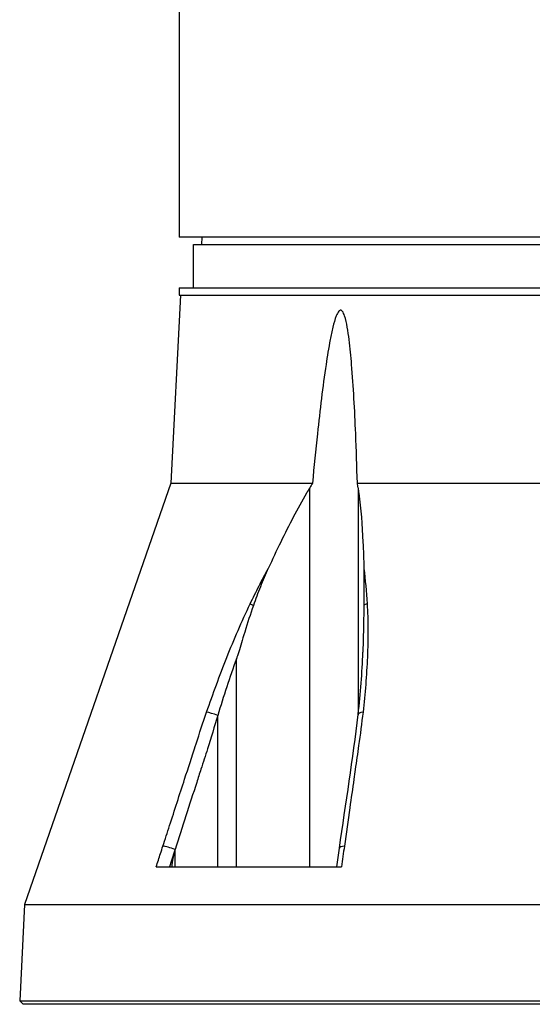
# Model space of a CAD drawing. Header units: millimetres. Extents: x 0 to 4378, y 0 to 2376.
# Tile 127 of 224: x 2155 to 2226, y 660 to 796. Entities that reach past the tile are written whole.
import ezdxf

# ---------------------------------------------------------------- set-up
doc = ezdxf.new("R2010")
doc.units = ezdxf.units.MM
doc.header["$LTSCALE"] = 0.2

# ---------------------------------------------------------------- blocks, each defined once
blk = doc.blocks.new('Blk$A01R1-4W24F')
for p, q in [((-76, 197), (-76, 106)), ((76, 106), (-76, 106)), ((-74, 105), (74, 105)), ((-74, 99), (-74, 105)), ((-72.87, 106), (-72.89, 105)), ((-75.79, 98), (-77.15, 72.03)), ((-76, 99), (76, 99)), ((-76, 99), (-76, 98)), ((-76, 98), (76, 98)), ((-77.15, 72.03), (-97.38, 13.79)), ((-77.15, 72.03), (-57.57, 72.03)), ((-57.95, 19), (-57.95, 71.39)), ((-51.36, 72.03), (0, 72.03)), ((-51.26, 71.39), (-51.26, 40.02)), ((-50.1, 56.68), (-50.1, 56.68)), ((-68.07, 19), (-68.07, 47.76)), ((-70.65, 19), (-70.65, 39.92)), ((-70.65, 39.92), (-70.65, 39.92)), ((-51.26, 35.22), (-51.26, 35.22)), ((-76.56, 19), (-76.56, 21.4)), ((-79.15, 19), (-53.55, 19)), ((-97.38, 13.79), (-98.02, 0.5)), ((-97.38, 13.79), (-20.5, 13.79)), ((-98.02, 0.5), (-97.55, 0)), ((-98.02, 0.5), (98.02, 0.5)), ((97.55, 0), (-97.55, 0)), ((-91.39, 0), (-91.39, 0)), ((-79.42, 0), (-79.42, 0)), ((-58.49, 0), (-58.49, 0)), ((-58.41, 0), (-58.41, 0))]:
    blk.add_line(p, q)
for centre, major_axis, ratio, start_param, end_param in [((-65.04, 54.86), (-1.35, 0.65), 0.052115, 0.606922, 1.057336), ((-49.43, 54.96), (-1.21, -0.17), 0.427905, 5.153147, 5.671042), ((-71.03, 39.88), (-1.42, 0.49), 0.108063, 4.484638, 5.706473), ((-49.77, 39.88), (-1.49, 0.17), 0.323016, 5.32621, 6.283184), ((-77.06, 21.37), (-1.43, 0.46), 0.133958, 4.398396, 5.717837), ((-52.35, 21.37), (-1.49, 0.21), 0.304914, 5.321029, 6.283185)]:
    blk.add_ellipse(centre, major_axis=major_axis, ratio=ratio, start_param=start_param, end_param=end_param)
for points, knots in [([(-51.36, 72.03), (-51.43, 74.33), (-51.5, 76.6), (-51.73, 82.12), (-51.89, 85.32), (-52.24, 89.51), (-52.35, 90.69), (-52.57, 92.43), (-52.65, 93), (-52.85, 94.11), (-52.96, 94.64), (-53.2, 95.36), (-53.3, 95.62), (-53.47, 95.81), (-53.51, 95.85), (-53.59, 95.9), (-53.63, 95.91), (-53.71, 95.91), (-53.75, 95.9), (-53.84, 95.85), (-53.88, 95.81), (-54.06, 95.62), (-54.18, 95.36), (-54.47, 94.64), (-54.61, 94.11), (-54.88, 93), (-55, 92.43), (-55.34, 90.69), (-55.53, 89.51), (-56.15, 85.32), (-56.53, 82.12), (-57.12, 76.6), (-57.35, 74.33), (-57.57, 72.03)], [-10.718087, -10.718087, -10.718087, -10.718087, -10.065889, -10.065889, -9.118131, -9.118131, -8.790101, -8.790101, -8.626085, -8.626085, -8.46207, -8.46207, -8.384853, -8.384853, -8.367475, -8.367475, -8.350096, -8.350096, -8.332718, -8.332718, -8.315339, -8.315339, -8.238122, -8.238122, -8.074107, -8.074107, -7.910092, -7.910092, -7.582061, -7.582061, -6.634304, -6.634304, -5.982106, -5.982106, -5.982106, -5.982106]), ([(-57.95, 71.39), (-58.1, 71.14), (-58.25, 70.89), (-59.64, 68.47), (-60.82, 66.21), (-62.54, 62.68), (-63.11, 61.47), (-63.67, 60.24)], [-6.98839, -6.98839, -6.98839, -6.98839, -6.901908, -6.901908, -6.146186, -6.146186, -5.759883, -5.759883, -5.759883, -5.759883]), ([(-51.26, 71.39), (-51.23, 71.14), (-51.19, 70.89), (-50.88, 68.47), (-50.69, 66.21), (-50.53, 62.68), (-50.49, 61.46), (-50.47, 60.24)], [10.331972, 10.331972, 10.331972, 10.331972, 10.418454, 10.418454, 11.174175, 11.174175, 11.561016, 11.561016, 11.561016, 11.561016]), ([(-66.17, 55.35), (-65.77, 56.18), (-65.36, 57), (-64.95, 57.81), (-64.53, 58.63), (-64.11, 59.44), (-63.67, 60.24)], [0, 0, 0, 0, 0.499876, 0.499876, 0.499876, 1, 1, 1, 1]), ([(-63.67, 60.24), (-64.05, 59.41), (-64.42, 58.55), (-65.1, 56.86), (-65.44, 55.97), (-65.73, 55.11)], [0.0000001, 0.0000001, 0.0000001, 0.0000001, 0.2754495, 0.2754495, 0.548569, 0.548569, 0.548569, 0.548569]), ([(-50.47, 60.24), (-50.45, 59.4), (-50.45, 58.55), (-50.45, 56.86), (-50.45, 55.98), (-50.46, 55.12)], [-0.542815, -0.542815, -0.542815, -0.542815, -0.2712747, -0.2712747, -0.0000024, -0.0000024, -0.0000024, -0.0000024]), ([(-72.19, 40.38), (-71.31, 42.91), (-70.39, 45.43), (-69.39, 47.94), (-68.4, 50.44), (-67.34, 52.92), (-66.17, 55.35)], [0, 0, 0, 0, 0.499739, 0.499739, 0.499739, 1, 1, 1, 1]), ([(-65.73, 55.11), (-66.16, 53.9), (-66.54, 52.69), (-67.26, 50.36), (-67.53, 49.43), (-67.81, 48.54), (-67.87, 48.35), (-67.98, 48.02), (-68.03, 47.89), (-68.07, 47.76)], [0.0000003, 0.0000003, 0.0000003, 0.0000003, 0.3859946, 0.3859946, 0.7222348, 0.7222348, 0.8112859, 0.8112859, 0.8736209, 0.8736209, 0.8736209, 0.8736209]), ([(-50.46, 55.12), (-50.48, 53.95), (-50.5, 52.66), (-50.55, 50.34), (-50.58, 49.45), (-50.6, 48.7), (-50.6, 48.68), (-50.6, 48.65)], [-0.5896878, -0.5896878, -0.5896878, -0.5896878, -0.3346623, -0.3346623, -0.1007953, -0.1007953, -0.0937592, -0.0937592, -0.0937592, -0.0937592]), ([(-50.01, 55.36), (-49.98, 54.78), (-49.95, 54.19), (-49.93, 53.6), (-49.91, 52.99), (-49.9, 52.37), (-49.9, 51.75), (-49.89, 50.5), (-49.92, 49.25), (-49.98, 47.99), (-50.08, 45.47), (-50.29, 42.93), (-50.58, 40.38)], [0, 0, 0, 0, 0.1198668, 0.1198668, 0.1198668, 0.2457072, 0.2457072, 0.2457072, 0.4972778, 0.4972778, 0.4972778, 1, 1, 1, 1]), ([(-68.07, 47.76), (-68.54, 46.45), (-68.98, 45.16), (-69.84, 42.55), (-70.25, 41.24), (-70.65, 39.92)], [0, 0, 0, 0, 0.4170259, 0.4170259, 0.8358361, 0.8358361, 0.8358361, 0.8358361]), ([(-78.23, 21.86), (-77.92, 22.8), (-77.62, 23.74), (-77.31, 24.69), (-76.62, 26.83), (-75.92, 28.98), (-75.23, 31.12), (-74.73, 32.66), (-74.22, 34.21), (-73.72, 35.75), (-73.7, 35.83), (-73.67, 35.92), (-73.64, 36), (-73.17, 37.46), (-72.69, 38.92), (-72.19, 40.38)], [0, 0, 0, 0, 0.152677, 0.152677, 0.152677, 0.499986, 0.499986, 0.499986, 0.749983, 0.749983, 0.749983, 0.763385, 0.763385, 0.763385, 1, 1, 1, 1]), ([(-70.65, 39.92), (-71.12, 38.38), (-71.58, 36.84), (-72.07, 35.3), (-72.37, 34.36), (-72.68, 33.41), (-72.98, 32.47), (-73.18, 31.87), (-73.37, 31.27), (-73.56, 30.67), (-74.56, 27.58), (-75.56, 24.49), (-76.56, 21.4)], [0, 0, 0, 0, 0.2495704, 0.2495704, 0.2495704, 0.4024504, 0.4024504, 0.4024504, 0.4997522, 0.4997522, 0.4997522, 0.9999853, 0.9999853, 0.9999853, 0.9999853]), ([(-50.58, 40.38), (-50.76, 38.84), (-50.97, 37.29), (-51.19, 35.75), (-51.34, 34.65), (-51.5, 33.54), (-51.66, 32.44), (-51.72, 32), (-51.78, 31.56), (-51.84, 31.12), (-52.03, 29.8), (-52.22, 28.47), (-52.4, 27.15), (-52.65, 25.38), (-52.9, 23.62), (-53.15, 21.86)], [0, 0, 0, 0, 0.250019, 0.250019, 0.250019, 0.428779, 0.428779, 0.428779, 0.500005, 0.500005, 0.500005, 0.71439, 0.71439, 0.71439, 1, 1, 1, 1]), ([(-79.15, 19), (-78.96, 19.61), (-78.76, 20.21), (-78.56, 20.82), (-78.45, 21.17), (-78.34, 21.51), (-78.23, 21.86)], [0, 0, 0, 0, 0.637195, 0.637195, 0.637195, 1, 1, 1, 1]), ([(-76.59, 21.31), (-76.63, 21.17), (-76.67, 21.03), (-76.77, 20.61), (-76.81, 20.38), (-76.91, 19.79), (-76.97, 19.37), (-77.02, 19)], [0.000001, 0.000001, 0.000001, 0.000001, 0.0441491, 0.0441491, 0.0912069, 0.0912069, 0.173495, 0.173495, 0.173495, 0.173495]), ([(-76.56, 21.4), (-76.56, 21.39), (-76.57, 21.37), (-76.58, 21.34), (-76.58, 21.32), (-76.59, 21.31)], [0, 0, 0, 0, 0.00568082, 0.00568082, 0.0113713, 0.0113713, 0.0113713, 0.0113713])]:
    blk.add_open_spline(points, degree=3, knots=knots)
for points in [[(-57.57, 72.03), (-57.7, 71.82), (-57.83, 71.61), (-57.95, 71.39)], [(-51.26, 71.39), (-51.29, 71.61), (-51.33, 71.82), (-51.36, 72.03)], [(-50.47, 60.24), (-50.26, 58.64), (-50.12, 57.01), (-50.01, 55.36)], [(-51.25, 40.09), (-50.92, 42.96), (-50.7, 45.83), (-50.6, 48.65)], [(-53.84, 21.58), (-52.96, 27.74), (-51.96, 33.92), (-51.26, 40.06)], [(-53.15, 21.86), (-53.29, 20.91), (-53.42, 19.95), (-53.55, 19)], [(-76.59, 21.31), (-76.84, 20.54), (-77.09, 19.77), (-77.33, 19)], [(-54.21, 19), (-54.08, 19.86), (-53.96, 20.72), (-53.84, 21.58)]]:
    blk.add_open_spline(points, degree=3)

msp = doc.modelspace()

# ---------------------------------------------------------------- block references
msp.add_blockref('Blk$A01R1-4W24F', (2253.115, 659.684))

doc.saveas('drawing.dxf')
